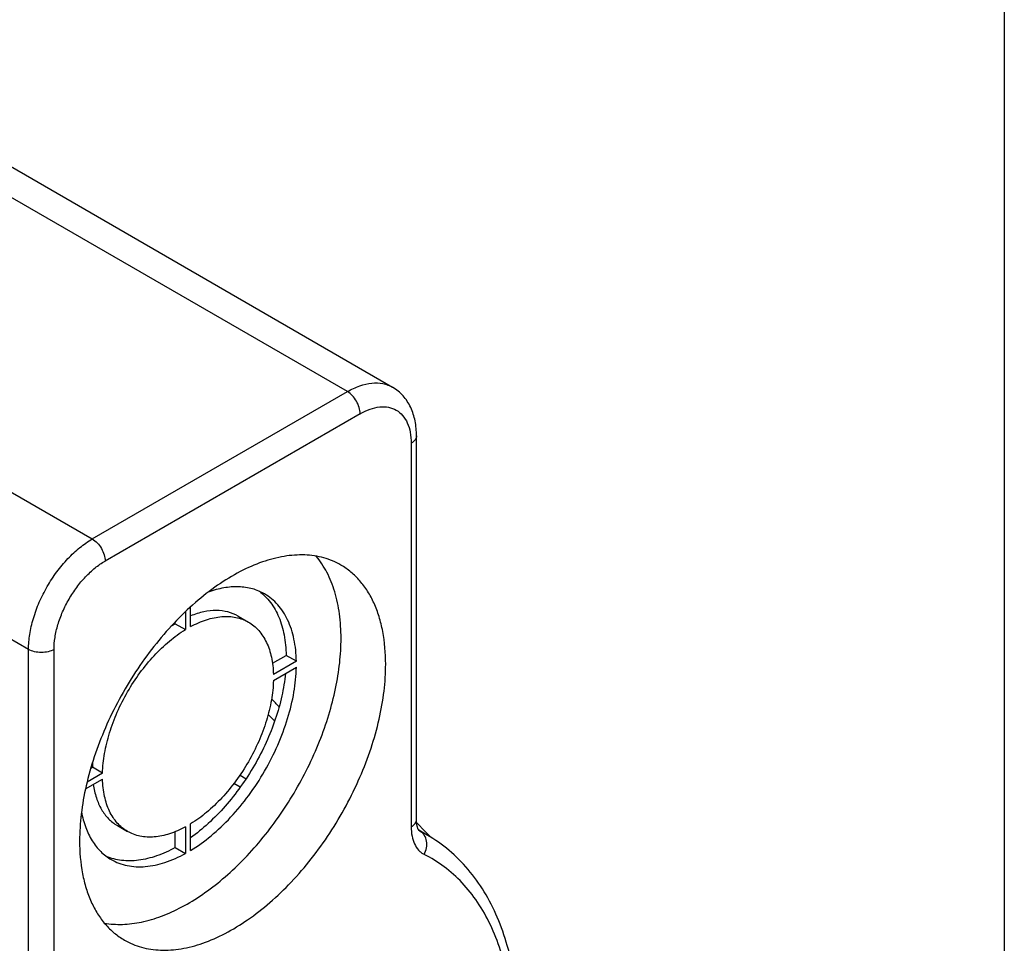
# Model space of a CAD drawing. Header units: millimetres. Extents: x 20 to 4180, y 42 to 2950.
# Tile 102 of 128: x 4032 to 4100, y 1773 to 1837. Entities that reach past the tile are written whole.
import ezdxf

# ---------------------------------------------------------------- set-up
doc = ezdxf.new("R2010")
doc.units = ezdxf.units.MM
doc.header["$LTSCALE"] = 231.275
doc.layers.get('0').update_dxf_attribs({"linetype": 'CONTINUOUS'})
doc.layers.add('BASE_ASM_PBL21', color=7, linetype='CONTINUOUS')
doc.layers.add('DEFAULT_VBL19', color=7, linetype='CONTINUOUS')

# ---------------------------------------------------------------- blocks, each defined once
blk = doc.blocks.new('BASE_ASM_PBL21', base_point=(3959.051, 1867.263))
at = {"layer": 'BASE_ASM_PBL21', "color": 7}
for p, q in [((4054.48, 1811.046), (3995.26, 1845.236)), ((3998.385, 1845.546), (4057.605, 1811.356)), ((3977.582, 1835.03), (4036.803, 1800.84)), ((4032.383, 1793.185), (3973.251, 1827.325)), ((4036.803, 1800.84), (4054.48, 1811.046)), ((4055.364, 1809.515), (4037.687, 1799.309)), ((4058.9, 1807.474), (4058.9, 1780.893)), ((4059.266, 1781.394), (4059.266, 1807.984)), ((4043.609, 1794.764), (4043.609, 1796.13)), ((4043.255, 1795.802), (4043.255, 1794.56)), ((4046.912, 1795.488), (4047.619, 1795.08)), ((4042.548, 1794.968), (4042.548, 1795.096)), ((4042.548, 1794.968), (4043.255, 1794.56)), ((4032.383, 1766.605), (4032.383, 1793.185)), ((4034.151, 1766.604), (4034.151, 1793.185)), ((4049.287, 1792.228), (4050.236, 1792.776)), ((4050.943, 1792.367), (4050.236, 1792.776)), ((4050.943, 1792.367), (4049.351, 1791.449)), ((4049.351, 1791.04), (4050.943, 1791.959)), ((4048.992, 1788.687), (4049.439, 1788.222)), ((4036.694, 1784.957), (4036.805, 1785.022)), ((4037.512, 1784.614), (4036.805, 1785.022)), ((4037.512, 1784.614), (4036.436, 1783.992)), ((4047.036, 1784.484), (4047.457, 1784.231)), ((4036.328, 1783.522), (4037.512, 1784.205)), ((4047.051, 1783.642), (4046.617, 1783.902)), ((4038.537, 1780.982), (4039.244, 1780.574)), ((4043.255, 1780.89), (4043.255, 1779.052)), ((4043.609, 1779.256), (4043.609, 1781.094)), ((4059.755, 1780.692), (4059.398, 1781.057)), ((4042.548, 1779.46), (4042.548, 1780.555)), ((4060.016, 1780.321), (4059.426, 1780.661)), ((4059.458, 1780.623), (4059.514, 1780.591)), ((4059.514, 1780.591), (4059.468, 1780.616)), ((4059.863, 1780.581), (4059.755, 1780.692)), ((4060.227, 1780.211), (4059.863, 1780.581)), ((4042.548, 1779.46), (4043.255, 1779.052))]:
    blk.add_line(p, q, dxfattribs=at)
for points in [[(4059.468, 1780.616), (4059.466, 1780.617), (4059.464, 1780.618), (4059.462, 1780.62), (4059.458, 1780.623), (4059.453, 1780.628), (4059.447, 1780.635), (4059.439, 1780.644), (4059.43, 1780.656), (4059.42, 1780.67), (4059.41, 1780.686), (4059.4, 1780.703), (4059.39, 1780.722), (4059.38, 1780.743), (4059.37, 1780.766), (4059.361, 1780.789), (4059.352, 1780.813), (4059.343, 1780.838), (4059.335, 1780.864), (4059.327, 1780.891), (4059.32, 1780.918), (4059.313, 1780.947), (4059.306, 1780.975), (4059.3, 1781.005), (4059.295, 1781.034), (4059.29, 1781.063), (4059.286, 1781.092), (4059.282, 1781.122), (4059.279, 1781.151), (4059.276, 1781.18), (4059.273, 1781.208), (4059.271, 1781.237), (4059.27, 1781.265), (4059.268, 1781.293), (4059.267, 1781.319), (4059.267, 1781.345), (4059.266, 1781.37), (4059.266, 1781.394)], [(4059.398, 1781.057), (4059.292, 1781.165), (4059.276, 1781.182)], [(4060.273, 1780.164), (4060.264, 1780.173), (4060.227, 1780.211)]]:
    blk.add_lwpolyline(points, dxfattribs=at)
for centre, radius, start, end in [((4046.991, 1787.709), 8.511, 121.46719, 123.9102), ((3912.417, 1659.065), 189.2, 43.46038, 43.68988), ((4045.418, 1784.799), 8.615, 176.10129, 178.51793), ((4055.218, 1772.009), 9.597, 60.00196, 63.41003)]:
    blk.add_arc(centre, radius, start, end, dxfattribs=at)
for points, knots in [([(4054.48, 1811.046), (4054.755, 1811.205), (4055.3, 1811.464), (4056.138, 1811.667), (4056.807, 1811.649), (4057.285, 1811.517), (4057.503, 1811.415), (4057.605, 1811.356)], [0, 0, 0, 0, 0.289579, 0.548632, 0.781635, 0.891837, 1, 1, 1, 1]), ([(4055.364, 1809.515), (4055.364, 1809.66), (4055.31, 1809.966), (4055.12, 1810.395), (4054.843, 1810.774), (4054.606, 1810.974), (4054.48, 1811.046)], [0, 0, 0, 0, 0.237219, 0.500001, 0.762782, 1, 1, 1, 1]), ([(4059.266, 1807.984), (4059.266, 1808.33), (4059.207, 1809.006), (4058.908, 1809.963), (4058.465, 1810.652), (4058.004, 1811.095), (4057.742, 1811.277), (4057.605, 1811.356)], [0, 0, 0, 0, 0.263497, 0.514427, 0.758112, 0.879167, 1, 1, 1, 1]), ([(4055.364, 1809.515), (4055.584, 1809.642), (4056.02, 1809.85), (4056.691, 1810.012), (4057.321, 1809.996), (4057.881, 1809.792), (4058.338, 1809.408), (4058.666, 1808.871), (4058.861, 1808.209), (4058.9, 1807.727), (4058.9, 1807.474)], [0, 0, 0, 0, 0.144898, 0.274522, 0.391111, 0.499997, 0.608884, 0.725474, 0.8551, 1, 1, 1, 1]), ([(4059.266, 1807.984), (4059.266, 1807.937), (4059.248, 1807.837), (4059.173, 1807.699), (4059.054, 1807.574), (4058.955, 1807.506), (4058.9, 1807.474)], [0, 0, 0, 0, 0.217771, 0.45095, 0.7102, 1, 1, 1, 1]), ([(4032.383, 1793.185), (4032.383, 1793.535), (4032.447, 1794.262), (4032.702, 1795.358), (4033.111, 1796.469), (4033.658, 1797.553), (4034.323, 1798.568), (4035.08, 1799.477), (4035.903, 1800.247), (4036.5, 1800.665), (4036.803, 1800.84)], [0, 0, 0, 0, 0.114155, 0.237327, 0.366977, 0.500002, 0.633026, 0.762675, 0.885846, 1, 1, 1, 1]), ([(4036.803, 1800.84), (4036.928, 1800.768), (4037.166, 1800.568), (4037.443, 1800.189), (4037.632, 1799.76), (4037.687, 1799.454), (4037.687, 1799.309)], [0, 0, 0, 0, 0.237218, 0.499999, 0.762781, 1, 1, 1, 1]), ([(4034.151, 1793.185), (4034.151, 1793.465), (4034.202, 1794.046), (4034.406, 1794.924), (4034.733, 1795.813), (4035.171, 1796.679), (4035.703, 1797.491), (4036.309, 1798.219), (4036.967, 1798.834), (4037.445, 1799.169), (4037.687, 1799.309)], [0, 0, 0, 0, 0.114155, 0.237327, 0.366977, 0.500002, 0.633026, 0.762675, 0.885846, 1, 1, 1, 1]), ([(4054.025, 1799.031), (4053.655, 1799.245), (4052.84, 1799.584), (4051.495, 1799.781), (4050.05, 1799.674), (4048.537, 1799.273), (4046.988, 1798.588), (4045.431, 1797.635), (4043.899, 1796.436), (4042.424, 1795.016), (4041.037, 1793.404), (4039.767, 1791.635), (4038.641, 1789.746), (4037.683, 1787.779), (4036.914, 1785.774), (4036.35, 1783.775), (4036.003, 1781.824), (4035.919, 1780.54), (4035.919, 1779.917)], [0, 0, 0, 0, 0.042814, 0.087396, 0.135179, 0.187088, 0.243535, 0.304492, 0.36959, 0.438199, 0.509497, 0.582533, 0.656276, 0.729665, 0.801653, 0.871257, 0.937606, 1, 1, 1, 1]), ([(4054.038, 1793.951), (4054.038, 1794.518), (4053.973, 1795.611), (4053.652, 1797.158), (4053.116, 1798.518), (4052.604, 1799.303), (4052.316, 1799.646)], [0, 0, 0, 0, 0.280898, 0.540072, 0.778649, 1, 1, 1, 1]), ([(4057.132, 1792.165), (4057.132, 1792.925), (4057.043, 1794.041), (4056.7, 1795.444), (4056.351, 1796.378), (4055.906, 1797.215), (4055.369, 1797.945), (4054.744, 1798.559), (4054.271, 1798.889), (4054.025, 1799.031)], [0, 0, 0, 0, 0.289272, 0.422538, 0.548498, 0.667894, 0.781869, 0.891953, 1, 1, 1, 1]), ([(4048.744, 1797.029), (4048.479, 1797.182), (4047.893, 1797.424), (4046.925, 1797.561), (4045.887, 1797.478), (4045.193, 1797.287), (4044.841, 1797.162)], [0, 0, 0, 0, 0.228418, 0.466498, 0.722035, 1, 1, 1, 1]), ([(4048.379, 1797.212), (4048.523, 1797.105), (4048.8, 1796.866), (4049.294, 1796.293), (4049.785, 1795.405), (4050.141, 1794.153), (4050.226, 1793.249), (4050.236, 1792.776)], [0, 0, 0, 0, 0.108504, 0.219754, 0.455095, 0.714101, 1, 1, 1, 1]), ([(4050.943, 1792.367), (4050.932, 1792.884), (4050.834, 1793.865), (4050.471, 1795.016), (4050.044, 1795.791), (4049.67, 1796.287), (4049.238, 1796.705), (4048.913, 1796.931), (4048.744, 1797.029)], [0, 0, 0, 0, 0.288055, 0.54647, 0.666069, 0.78049, 0.891211, 1, 1, 1, 1]), ([(4046.912, 1795.488), (4046.689, 1795.617), (4046.193, 1795.817), (4045.372, 1795.913), (4044.491, 1795.812), (4043.905, 1795.626), (4043.609, 1795.507)], [0, 0, 0, 0, 0.226214, 0.463215, 0.719462, 1, 1, 1, 1]), ([(4043.609, 1794.764), (4043.962, 1794.956), (4044.665, 1795.269), (4045.74, 1795.502), (4046.595, 1795.464), (4047.207, 1795.288), (4047.487, 1795.156), (4047.619, 1795.08)], [0, 0, 0, 0, 0.287854, 0.546292, 0.780014, 0.89096, 1, 1, 1, 1]), ([(4037.512, 1784.614), (4037.524, 1785.069), (4037.626, 1786.012), (4037.974, 1787.43), (4038.511, 1788.863), (4039.22, 1790.259), (4040.075, 1791.571), (4041.046, 1792.752), (4042.101, 1793.763), (4042.866, 1794.322), (4043.255, 1794.56)], [0, 0, 0, 0, 0.114929, 0.238253, 0.367572, 0.500002, 0.632431, 0.761749, 0.885073, 1, 1, 1, 1]), ([(4047.619, 1795.08), (4047.751, 1795.004), (4048.006, 1794.828), (4048.464, 1794.385), (4048.925, 1793.663), (4049.26, 1792.616), (4049.341, 1791.851), (4049.351, 1791.449)], [0, 0, 0, 0, 0.109039, 0.219984, 0.453706, 0.712145, 1, 1, 1, 1]), ([(4037.642, 1774.222), (4038.05, 1774.151), (4038.915, 1774.097), (4040.25, 1774.268), (4041.637, 1774.682), (4043.052, 1775.331), (4044.472, 1776.202), (4045.872, 1777.279), (4047.228, 1778.544), (4048.965, 1780.47), (4050.868, 1783.188), (4052.342, 1786.167), (4053.209, 1788.631), (4053.68, 1790.448), (4053.969, 1792.219), (4054.038, 1793.385), (4054.038, 1793.951)], [0, 0, 0, 0, 0.0443, 0.091755, 0.142991, 0.198266, 0.257526, 0.320467, 0.386592, 0.45526, 0.597061, 0.739375, 0.808667, 0.875631, 0.93959, 1, 1, 1, 1]), ([(4034.151, 1793.185), (4034.026, 1793.113), (4033.734, 1793.007), (4033.267, 1792.957), (4032.801, 1793.007), (4032.509, 1793.113), (4032.383, 1793.185)], [0, 0, 0, 0, 0.237218, 0.499999, 0.762781, 1, 1, 1, 1]), ([(4039.026, 1773.05), (4039.395, 1772.837), (4040.211, 1772.498), (4041.556, 1772.301), (4043.001, 1772.407), (4044.513, 1772.809), (4046.063, 1773.494), (4047.62, 1774.446), (4049.152, 1775.646), (4050.627, 1777.066), (4052.014, 1778.678), (4053.284, 1780.447), (4054.41, 1782.335), (4055.368, 1784.303), (4056.137, 1786.307), (4056.701, 1788.306), (4057.048, 1790.257), (4057.132, 1791.542), (4057.132, 1792.165)], [0, 0, 0, 0, 0.042814, 0.087396, 0.135179, 0.187088, 0.243535, 0.304492, 0.36959, 0.438199, 0.509497, 0.582533, 0.656276, 0.729665, 0.801653, 0.871257, 0.937606, 1, 1, 1, 1]), ([(4043.609, 1779.256), (4044.106, 1779.557), (4045.087, 1780.267), (4046.438, 1781.555), (4047.682, 1783.064), (4048.776, 1784.741), (4049.681, 1786.528), (4050.366, 1788.36), (4050.806, 1790.173), (4050.931, 1791.378), (4050.943, 1791.959)], [0, 0, 0, 0, 0.114765, 0.238057, 0.367445, 0.499998, 0.632553, 0.76194, 0.885233, 1, 1, 1, 1]), ([(4050.186, 1791.522), (4050.135, 1790.997), (4049.958, 1789.924), (4049.505, 1788.322), (4048.867, 1786.717), (4048.062, 1785.154), (4047.111, 1783.675), (4046.04, 1782.32), (4044.879, 1781.126), (4044.038, 1780.437), (4043.609, 1780.131)], [0, 0, 0, 0, 0.117071, 0.240797, 0.369197, 0.500001, 0.630806, 0.759205, 0.88293, 1, 1, 1, 1]), ([(4049.351, 1791.04), (4049.34, 1790.585), (4049.238, 1789.642), (4048.89, 1788.223), (4048.352, 1786.791), (4047.644, 1785.395), (4046.789, 1784.083), (4045.817, 1782.902), (4044.763, 1781.891), (4043.997, 1781.332), (4043.609, 1781.094)], [0, 0, 0, 0, 0.114929, 0.238253, 0.367572, 0.500002, 0.632431, 0.761749, 0.885073, 1, 1, 1, 1]), ([(4036.869, 1783.834), (4036.914, 1783.518), (4037.046, 1782.918), (4037.399, 1782.104), (4037.893, 1781.441), (4038.314, 1781.111), (4038.537, 1780.982)], [0, 0, 0, 0, 0.28054, 0.536788, 0.773788, 1, 1, 1, 1]), ([(4039.244, 1780.574), (4039.112, 1780.65), (4038.858, 1780.826), (4038.4, 1781.269), (4037.939, 1781.991), (4037.604, 1783.038), (4037.523, 1783.803), (4037.512, 1784.205)], [0, 0, 0, 0, 0.109039, 0.219984, 0.453706, 0.712145, 1, 1, 1, 1]), ([(4036.053, 1781.934), (4036.12, 1781.568), (4036.303, 1780.872), (4036.75, 1779.932), (4037.352, 1779.164), (4037.854, 1778.778), (4038.119, 1778.625)], [0, 0, 0, 0, 0.277926, 0.533452, 0.771549, 1, 1, 1, 1]), ([(4043.255, 1780.89), (4042.901, 1780.698), (4042.198, 1780.385), (4041.124, 1780.152), (4040.268, 1780.19), (4039.656, 1780.366), (4039.376, 1780.498), (4039.244, 1780.574)], [0, 0, 0, 0, 0.287854, 0.546292, 0.780014, 0.89096, 1, 1, 1, 1]), ([(4058.9, 1780.893), (4058.955, 1780.925), (4059.054, 1780.993), (4059.173, 1781.118), (4059.248, 1781.256), (4059.266, 1781.356), (4059.266, 1781.403)], [0, 0, 0, 0, 0.2898, 0.54905, 0.782229, 1, 1, 1, 1]), ([(4058.9, 1780.893), (4058.9, 1780.679), (4058.932, 1780.272), (4059.098, 1779.715), (4059.34, 1779.334), (4059.586, 1779.108), (4059.723, 1779.022), (4059.794, 1778.986)], [0, 0, 0, 0, 0.290268, 0.549443, 0.781828, 0.891751, 1, 1, 1, 1]), ([(4059.795, 1778.986), (4059.873, 1779.128), (4059.983, 1779.433), (4059.992, 1779.902), (4059.861, 1780.258), (4059.681, 1780.475), (4059.572, 1780.558), (4059.514, 1780.591)], [0, 0, 0, 0, 0.271465, 0.531589, 0.772873, 0.887702, 1, 1, 1, 1]), ([(4066.325, 1765.838), (4066.348, 1766.641), (4066.328, 1768.212), (4066.079, 1770.499), (4065.61, 1772.641), (4064.922, 1774.614), (4064.015, 1776.398), (4062.892, 1777.969), (4061.563, 1779.301), (4060.547, 1780.014), (4060.016, 1780.321)], [0, 0, 0, 0, 0.145375, 0.283898, 0.415683, 0.541169, 0.661136, 0.776675, 0.889128, 1, 1, 1, 1]), ([(4035.919, 1779.917), (4035.919, 1779.157), (4036.008, 1778.041), (4036.351, 1776.638), (4036.7, 1775.703), (4037.145, 1774.867), (4037.682, 1774.137), (4038.307, 1773.522), (4038.78, 1773.192), (4039.026, 1773.05)], [0, 0, 0, 0, 0.289272, 0.422538, 0.548498, 0.667894, 0.781869, 0.891953, 1, 1, 1, 1]), ([(4042.548, 1779.46), (4042.133, 1779.232), (4041.308, 1778.853), (4040.046, 1778.536), (4039.031, 1778.517), (4038.288, 1778.659), (4037.943, 1778.778), (4037.778, 1778.85)], [0, 0, 0, 0, 0.285898, 0.544903, 0.780245, 0.891495, 1, 1, 1, 1]), ([(4038.119, 1778.625), (4038.288, 1778.528), (4038.646, 1778.359), (4039.225, 1778.194), (4039.841, 1778.118), (4040.726, 1778.136), (4041.904, 1778.397), (4042.802, 1778.803), (4043.255, 1779.052)], [0, 0, 0, 0, 0.108789, 0.219511, 0.333933, 0.453532, 0.711946, 1, 1, 1, 1]), ([(4065.97, 1765.999), (4065.974, 1766.754), (4065.919, 1768.224), (4065.628, 1770.349), (4065.133, 1772.312), (4064.438, 1774.094), (4063.549, 1775.675), (4062.475, 1777.036), (4061.225, 1778.16), (4060.283, 1778.742), (4059.794, 1778.986)], [0, 0, 0, 0, 0.149508, 0.290875, 0.424152, 0.549772, 0.668612, 0.782015, 0.891767, 1, 1, 1, 1])]:
    blk.add_open_spline(points, degree=3, knots=knots, dxfattribs=at)
blk = doc.blocks.new('DEFAULT_VBL19', base_point=(3738.453, 2286.165))
at = {"layer": 'BASE_ASM_PBL21'}
blk.add_blockref('BASE_ASM_PBL21', (3959.051, 1867.263), dxfattribs=at)

msp = doc.modelspace()

# ---------------------------------------------------------------- linework, layer by layer
at = {"color": 7}
msp.add_line((4100, 2870), (4100, 100), dxfattribs=at)

# ---------------------------------------------------------------- block references
at = {"layer": 'DEFAULT_VBL19'}
msp.add_blockref('DEFAULT_VBL19', (3738.453, 2286.165), dxfattribs=at)

doc.saveas('drawing.dxf')
